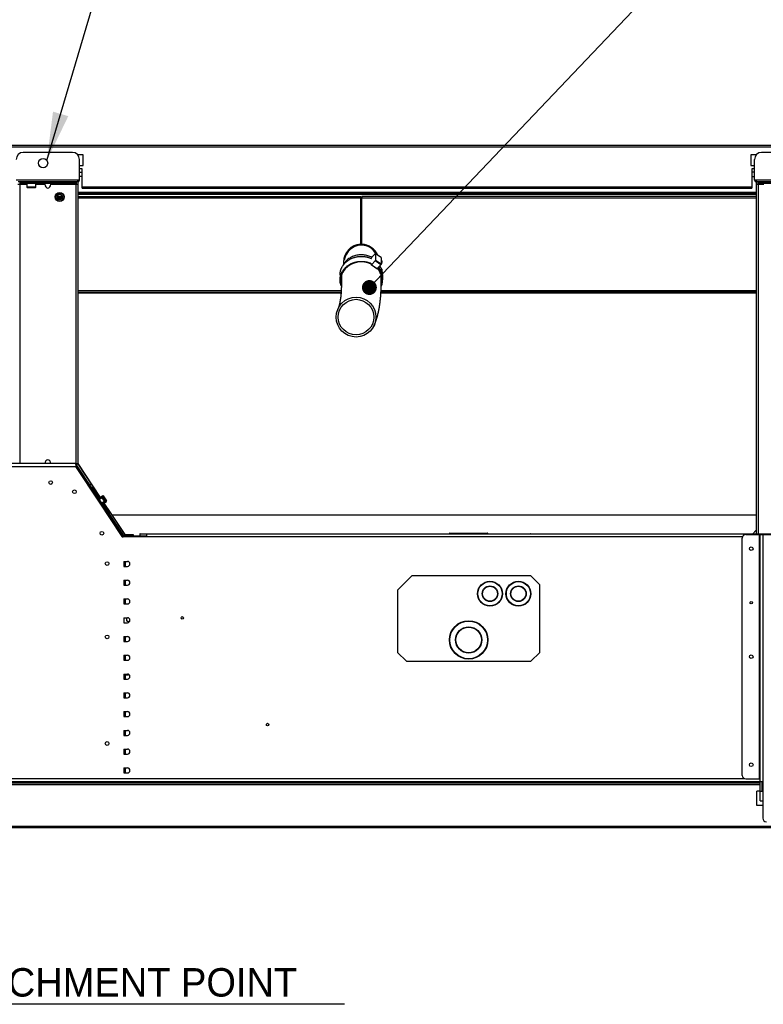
# Model space of a CAD drawing. Header units: millimetres. Extents: x 0 to 39025, y 0 to 11880.
# Tile 31 of 40: x 22791 to 23838, y 5742 to 7127. Entities that reach past the tile are written whole.
import ezdxf

# ---------------------------------------------------------------- set-up
doc = ezdxf.new("R2010")
doc.units = ezdxf.units.MM
doc.layers.add('ANOTACIJE', color=7, linetype='Continuous')
doc.styles.add('SLDTEXTSTYLE1', font='txt')
doc.dimstyles.new('SLDDIMSTYLE2', dxfattribs={"dimtxt": 0.18, "dimasz": 1.050735, "dimexe": 0, "dimexo": 0.0625, "dimgap": 0, "dimtad": 0, "dimtih": 1, "dimtoh": 1, "dimdec": 0, "dimrnd": 1e-09, "dimzin": 0, "dimdsep": 46, "dimtxsty": 'Standard', "dimblk1": 'DOT', "dimblk2": 'DOT', "dimsah": 1, "dimcen": 0.09, "dimadec": 0, "dimazin": 0, "dimtfac": 1.050735, "dimtdec": 0, "dimtofl": 0, "dimtmove": 0, "dimatfit": 3, "dimldrblk": 'DOT', "dimfxl": 1, "dimfrac": 2, "dimtolj": 1, "dimtzin": 0, "dimarcsym": 0})
doc.dimstyles.new('SLDDIMSTYLE3', dxfattribs={"dimtxt": 0.18, "dimasz": 3.414889, "dimexe": 0, "dimexo": 0.0625, "dimgap": 0, "dimtad": 0, "dimtih": 1, "dimtoh": 1, "dimdec": 0, "dimrnd": 1e-09, "dimzin": 0, "dimdsep": 46, "dimtxsty": 'Standard', "dimsah": 1, "dimcen": 0.09, "dimadec": 0, "dimazin": 0, "dimtfac": 3.414889, "dimtdec": 0, "dimtofl": 0, "dimtmove": 0, "dimatfit": 3, "dimfxl": 1, "dimfrac": 2, "dimtolj": 1, "dimtzin": 0, "dimarcsym": 0})

# ---------------------------------------------------------------- blocks, each defined once
blk = doc.blocks.new('_Dot')
at = {"color": 0, "linetype": 'ByBlock', "lineweight": -2}
blk.add_line((-0.5, 0), (-1, 0), dxfattribs=at)
at = {"color": 0, "linetype": 'ByBlock', "const_width": 0.5}
blk.add_lwpolyline([(-0.25, 0, 1), (0.25, 0, 1)], format="xyb", close=True, dxfattribs=at)

msp = doc.modelspace()

# ---------------------------------------------------------------- linework, layer by layer
at = {"color": 7, "linetype": 'Continuous', "lineweight": 25}
for p, q in [((22383.9, 6950.2), (23942.4, 6950.2)), ((22383.9, 6948.2), (23942.4, 6948.2)), ((22865.5, 6940.2), (22796.5, 6940.2)), ((23904.3, 6940.2), (23835.3, 6940.2)), ((22880.5, 6936.7), (22873.1, 6936.7)), ((22875.5, 6930.3), (22875.5, 6930.3)), ((22875.5, 6901.4), (22875.5, 6930.2)), ((22880.5, 6921.7), (22880.5, 6936.7)), ((23827.7, 6936.7), (23820.3, 6936.7)), ((23820.3, 6936.7), (23820.3, 6921.7)), ((23825.3, 6930.3), (23825.3, 6930.3)), ((23825.3, 6901.4), (23825.3, 6930.2)), ((22875.5, 6921.7), (22880.5, 6921.7)), ((22879.5, 6917.2), (22875.5, 6917.2)), ((22879.5, 6912), (22875.5, 6912)), ((22879.5, 6889.7), (22879.5, 6917.2)), ((23820.3, 6921.7), (23825.3, 6921.7)), ((23821.3, 6917.2), (23821.3, 6889.7)), ((23825.3, 6917.2), (23821.3, 6917.2)), ((23821.3, 6913), (23825.3, 6913)), ((22875.5, 6901.4), (22786.5, 6901.4)), ((22872.7, 6898.6), (22789.3, 6898.6)), ((22791.8, 6898.3), (22870.2, 6898.3)), ((22791.8, 6898.3), (22791.8, 6895.5)), ((22870.2, 6896.3), (22791.8, 6896.3)), ((22794.3, 6898.6), (22794.3, 6898.3)), ((22796.8, 6898.3), (22796.8, 6896.3)), ((22801.4, 6896.3), (22801.4, 6891.2)), ((22814.1, 6891.2), (22814.1, 6896.3)), ((22865.2, 6896.3), (22865.2, 6898.3)), ((22867.7, 6898.3), (22867.7, 6898.6)), ((22870.2, 6898.3), (22870.2, 6499.7)), ((22871, 6898.6), (22871, 6895.5)), ((22872.7, 6901.4), (22872.7, 6898.6)), ((22873, 6901.4), (22873, 6900.7)), ((22873, 6898.6), (22873, 6502.5)), ((22879.5, 6906.1), (22875.5, 6906.1)), ((23821.3, 6906.5), (23825.3, 6906.5)), ((23914.3, 6901.4), (23825.3, 6901.4)), ((23827.8, 6901.4), (23827.8, 6900.7)), ((23827.8, 6898.6), (23827.8, 6403.5)), ((23828.1, 6898.6), (23828.1, 6901.4)), ((23911.5, 6898.6), (23828.1, 6898.6)), ((23829.8, 6898.6), (23829.8, 6895.5)), ((23830.6, 6898.3), (23909, 6898.3)), ((23830.6, 6898.3), (23830.6, 6403.4)), ((23909, 6896.3), (23830.6, 6896.3)), ((23833.1, 6898.6), (23833.1, 6898.3)), ((23833.6, 6898.3), (23833.6, 6896.3)), ((22789, 6895.5), (22791.8, 6895.5)), ((22801.4, 6891.2), (22801.8, 6890.8)), ((22814.1, 6891.2), (22801.4, 6891.2)), ((22801.8, 6890.8), (22813.8, 6890.8)), ((22813.8, 6890.8), (22814.1, 6891.2)), ((22835, 6895.5), (22873, 6895.5)), ((22847.2, 6883.1), (22847.8, 6883.1)), ((22847.2, 6882), (22847.2, 6883.1)), ((22847.5, 6882.6), (22847.5, 6882.9)), ((22847.5, 6882.9), (22847.8, 6882.9)), ((22847.8, 6882.6), (22847.5, 6882.6)), ((22847.5, 6882.4), (22847.5, 6882)), ((22847.8, 6882.4), (22847.5, 6882.4)), ((22873, 6882.9), (23827.8, 6882.9)), ((22873, 6882.6), (23616, 6882.6)), ((22879.5, 6891.7), (23821.3, 6891.7)), ((22879.5, 6889.7), (23821.3, 6889.7)), ((23615.8, 6882.9), (23615.8, 6882.8)), ((23615.8, 6882.8), (23625, 6882.8)), ((23624.8, 6882.6), (23827.8, 6882.6)), ((23625, 6882.8), (23625, 6882.9)), ((23827.8, 6895.5), (23830.6, 6895.5)), ((22842.7, 6875.4), (22843.6, 6876)), ((22842.9, 6875.1), (22842.7, 6875.4)), ((22843.7, 6875.8), (22842.9, 6875.3)), ((22842.9, 6875.3), (22843.9, 6875.5)), ((22843.6, 6875.3), (22842.9, 6875.1)), ((22843.1, 6874.7), (22843.6, 6875.3)), ((22843.3, 6874.3), (22843.1, 6874.7)), ((22844, 6875.4), (22843.3, 6874.7)), ((22843.3, 6874.7), (22844.1, 6875.1)), ((22844.2, 6874.9), (22843.3, 6874.3)), ((22843.6, 6876), (22843.7, 6875.8)), ((22843.9, 6875.5), (22844, 6875.4)), ((22844.1, 6875.1), (22844.2, 6874.9)), ((22844.5, 6878.4), (22850.9, 6878.4)), ((22850.6, 6876), (22844.8, 6876)), ((22847.5, 6882), (22847.2, 6882)), ((22851.2, 6875.1), (22851.7, 6875.8)), ((22851.4, 6875), (22851.2, 6875.1)), ((22851.7, 6875.5), (22851.4, 6875)), ((22851.7, 6875.8), (22852.6, 6875.3)), ((22851.9, 6875.4), (22851.7, 6875.5)), ((22851.7, 6874.9), (22851.9, 6875.4)), ((22851.8, 6874.8), (22851.7, 6874.9)), ((22852.1, 6875.2), (22851.8, 6874.8)), ((22852, 6874.6), (22852.3, 6875.1)), ((22852.2, 6874.5), (22852, 6874.6)), ((22852.3, 6875.1), (22852.1, 6875.2)), ((22852.6, 6875.3), (22852.2, 6874.5)), ((22873, 6881.6), (23617.9, 6881.6)), ((22873, 6878.4), (23271.6, 6878.4)), ((23827.8, 6876), (22873, 6876)), ((23270.8, 6876), (23270.8, 6811)), ((23270.9, 6876.4), (23270.9, 6878.4)), ((23270.9, 6876.4), (23271.6, 6876.4)), ((23271.6, 6876.4), (23271.6, 6878.4)), ((23272.6, 6876.4), (23272.6, 6878.4)), ((23827.8, 6878.4), (23272.6, 6878.4)), ((23272.6, 6876.4), (23273.3, 6876.4)), ((23272.8, 6811), (23272.8, 6876)), ((23273.3, 6876.4), (23273.3, 6878.4)), ((23618.4, 6881.5), (23622.4, 6881.5)), ((23622.9, 6881.6), (23827.8, 6881.6)), ((23271.4, 6811), (23270.8, 6811)), ((23270.8, 6811), (23271.6, 6811)), ((23271.4, 6811), (23271.7, 6811)), ((23271.6, 6811), (23271.7, 6811)), ((23271.6, 6811), (23272.4, 6811)), ((23271.7, 6811), (23271.8, 6811)), ((23272.4, 6811), (23272.8, 6811)), ((23247.1, 6786), (23247.1, 6783)), ((23286.6, 6792.2), (23286, 6791.1)), ((23286, 6791.1), (23286, 6791.1)), ((23286.6, 6792.2), (23291.6, 6797.7)), ((23286.6, 6782.2), (23291.6, 6787.7)), ((23292.2, 6797.8), (23291.6, 6797.7)), ((23291.6, 6787.7), (23292.2, 6788.8)), ((23299.4, 6782.3), (23291.6, 6787.7)), ((23292.2, 6797.8), (23292.2, 6788.8)), ((23300, 6792.5), (23292.2, 6797.8)), ((23292.2, 6788.8), (23300, 6783.5)), ((23300, 6792.5), (23300, 6783.5)), ((23301.2, 6787.3), (23300, 6788.1)), ((23286, 6783.1), (23286, 6782.1)), ((23286, 6782.1), (23286.6, 6782.2)), ((23293.8, 6776.7), (23286, 6782.1)), ((23286.6, 6782.2), (23294.4, 6776.9)), ((23294.4, 6776.9), (23293.8, 6776.7)), ((23299.4, 6782.3), (23294.4, 6776.9)), ((23300, 6783.5), (23299.4, 6782.3)), ((23300.1, 6771.8), (23300.7, 6772.1)), ((23300.7, 6776.1), (23300.7, 6772.1)), ((23242.1, 6768), (23242.1, 6761)), ((23302.1, 6761), (23302.1, 6768)), ((22873, 6746), (23243.8, 6746)), ((23299.8, 6746), (23827.8, 6746)), ((22873, 6743.6), (23243.6, 6743.6)), ((23827.8, 6743.6), (23299.7, 6743.6)), ((22870.2, 6502.7), (22392.1, 6502.7)), ((22870.2, 6502.7), (22870.2, 6498.7)), ((22870.2, 6502.5), (22873, 6502.5)), ((22870.2, 6501.7), (22870.2, 6501.7)), ((22870.2, 6499.7), (22870.2, 6499.7)), ((22871.3, 6499.4), (22870.2, 6499.4)), ((22935.9, 6399.4), (22870.2, 6498.7)), ((22870.7, 6502.5), (22871, 6502.1)), ((22871, 6497.5), (22871.3, 6497.9)), ((22871.4, 6497.9), (22871.1, 6497.3)), ((22871.3, 6497.9), (22871.3, 6499.4)), ((22873.1, 6502.1), (22871.5, 6501)), ((22937.5, 6401.1), (22871.5, 6501)), ((22935.5, 6400.1), (22871.6, 6496.6)), ((22871.6, 6496.6), (22871.6, 6496.6)), ((22873.2, 6498.4), (22871.9, 6497.6)), ((22873.1, 6502.1), (22894.7, 6469.4)), ((22890.3, 6472.5), (22892, 6473.6)), ((22894.7, 6469.4), (22893.1, 6468.3)), ((22893.3, 6468.5), (22902.9, 6453.9)), ((22902.7, 6453.8), (22908.2, 6457.4)), ((22908.4, 6457.1), (22902.9, 6453.5)), ((22903.6, 6452.4), (22908.4, 6455.6)), ((22908.5, 6455.3), (22907.2, 6454.4)), ((22907.2, 6454.4), (22910.3, 6449.6)), ((22908.2, 6457.4), (22908.3, 6457.5)), ((22908.4, 6457.1), (22908.5, 6457.2)), ((22911.9, 6450.3), (22908.4, 6455.6)), ((22913.4, 6449.8), (22908.5, 6457.2)), ((22908.8, 6457.4), (22913.7, 6450)), ((22911.9, 6450.3), (22907.1, 6447.1)), ((22907.8, 6446.1), (22913.3, 6449.7)), ((22908, 6445.7), (22913.5, 6449.4)), ((22908.2, 6445.9), (22914.7, 6436.2)), ((22910.3, 6449.6), (22911.7, 6450.5)), ((22913.3, 6449.7), (22913.4, 6449.8)), ((22913.5, 6449.4), (22913.6, 6449.4)), ((22913.2, 6438.3), (22913.2, 6438.1)), ((22915.9, 6434.1), (22913.2, 6438.1)), ((22914.7, 6436.2), (22916.8, 6433)), ((22915.9, 6434.4), (22915.9, 6434.1)), ((22916, 6433.8), (22937.8, 6401)), ((22916.8, 6433), (22916.8, 6433.3)), ((22916.8, 6433), (22917, 6433.2)), ((22918.6, 6433.9), (22939.1, 6403)), ((22935.5, 6400.1), (22936.3, 6400.3)), ((22935.5, 6400.1), (22936.3, 6400.3)), ((22935.5, 6400.1), (22935.5, 6400.1)), ((22936.4, 6400.1), (22935.6, 6399.9)), ((22970.1, 6399.4), (22935.9, 6399.4)), ((22936.3, 6400.3), (22937.5, 6401.1)), ((22937.9, 6399.9), (22936.4, 6399.9)), ((22950.9, 6401), (22937.8, 6401)), ((22937.8, 6400.7), (22938.1, 6400.9)), ((22937.8, 6400.6), (22937.9, 6400.4)), ((22939.7, 6400.4), (22937.9, 6400.4)), ((22937.9, 6399.4), (22937.9, 6399.9)), ((22938.1, 6400.9), (22938, 6401)), ((22938.2, 6401), (22938.1, 6400.9)), ((22938.2, 6399.4), (22938.2, 6400.4)), ((22939.1, 6403), (22950.9, 6403)), ((22939.7, 6400.4), (22939.7, 6400.3)), ((22940.5, 6401), (22940.5, 6400.4)), ((22970.1, 6400.4), (22940.5, 6400.4)), ((22950.9, 6403), (22950.9, 6400.4)), ((22950.9, 6400.4), (22950.9, 6403)), ((22960.5, 6403.4), (22960.5, 6400.9)), ((22960.5, 6400.9), (22970.1, 6400.9)), ((22961, 6403.9), (22995, 6403.9)), ((22964, 6400.9), (22964, 6400.4)), ((22970.1, 6399.4), (22970.1, 6403.4)), ((23934.1, 6403.4), (22970.1, 6403.4)), ((23396, 6404.4), (23396, 6403.4)), ((23396.5, 6404.9), (23449.5, 6404.9)), ((23450, 6403.4), (23450, 6404.4)), ((23476, 6403.9), (23510, 6403.9)), ((23808.1, 6064.1), (23808.1, 6397.9)), ((23813.1, 6402.9), (23913.1, 6402.9)), ((23827.8, 6408.8), (23822.4, 6403.4)), ((23827.8, 6403.5), (23865.8, 6403.5)), ((23827.8, 6403.4), (23827.8, 6403.5)), ((23829.8, 6403.4), (23829.8, 6403.5)), ((23832.3, 6059.1), (23832.3, 6402.9)), ((23833.1, 6028.4), (23833.1, 6402.9)), ((23836.9, 6402.9), (23836.9, 6003.9)), ((22938.1, 6365), (22943.1, 6365)), ((22938.1, 6365), (22938.1, 6358)), ((22938.1, 6358), (22943.1, 6358)), ((22938.2, 6358), (22938.2, 6365)), ((22939.7, 6358), (22939.7, 6365)), ((23323.1, 6324.6), (23343.1, 6344.6)), ((23510.6, 6344.6), (23343.1, 6344.6)), ((23510.6, 6344.6), (23523.1, 6332.1)), ((22938.1, 6338.6), (22943.1, 6338.6)), ((22938.1, 6338.6), (22938.1, 6331.6)), ((22938.1, 6331.6), (22943.1, 6331.6)), ((22938.2, 6331.6), (22938.2, 6338.6)), ((22939.7, 6331.6), (22939.7, 6338.6)), ((23523.1, 6237.1), (23523.1, 6332.1)), ((23323.1, 6324.6), (23323.1, 6237.1)), ((22938.1, 6312.2), (22943.1, 6312.2)), ((22938.1, 6312.2), (22938.1, 6305.2)), ((22938.1, 6305.2), (22943.1, 6305.2)), ((22938.2, 6305.2), (22938.2, 6312.2)), ((22939.7, 6305.2), (22939.7, 6312.2)), ((22938.1, 6285.8), (22943.1, 6285.8)), ((22938.1, 6285.8), (22938.1, 6278.8)), ((22938.1, 6278.8), (22943.1, 6278.8)), ((22941.7, 6285.8), (22941.7, 6281.6)), ((22941.7, 6282), (22944.7, 6280.6)), ((22941.7, 6281.6), (22944.5, 6280.2)), ((22944.5, 6280.2), (22944.6, 6280.2)), ((22944.6, 6280.2), (22944.8, 6280.5)), ((22944.6, 6280.2), (22945, 6280.2)), ((22944.7, 6280.6), (22944.8, 6280.5)), ((22945, 6280.2), (22945, 6279.4)), ((22938.1, 6259.4), (22943.1, 6259.4)), ((22938.1, 6259.4), (22938.1, 6252.4)), ((22938.2, 6252.4), (22938.2, 6259.4)), ((22939.7, 6252.4), (22939.7, 6259.4)), ((22938.1, 6252.4), (22943.1, 6252.4)), ((22938.1, 6233), (22943.1, 6233)), ((22938.1, 6233), (22938.1, 6226)), ((22938.2, 6226), (22938.2, 6233)), ((22939.7, 6226), (22939.7, 6233)), ((23335.6, 6224.6), (23323.1, 6237.1)), ((23523.1, 6237.1), (23510.6, 6224.6)), ((22938.1, 6226), (22943.1, 6226)), ((23335.6, 6224.6), (23510.6, 6224.6)), ((22938.1, 6206.6), (22943.1, 6206.6)), ((22938.1, 6206.6), (22938.1, 6199.6)), ((22938.1, 6205.6), (22944.5, 6205.6)), ((22938.2, 6199.6), (22938.2, 6205.6)), ((22939.7, 6199.6), (22939.7, 6205.6)), ((22944.5, 6206), (22944.6, 6206)), ((22944.5, 6205.6), (22944.6, 6205.6)), ((22945, 6206), (22945, 6206)), ((22938.1, 6199.6), (22943.1, 6199.6)), ((22938.1, 6180.2), (22943.1, 6180.2)), ((22938.1, 6180.2), (22938.1, 6173.2)), ((22938.2, 6173.2), (22938.2, 6180.2)), ((22939.7, 6173.2), (22939.7, 6180.2)), ((22938.1, 6173.2), (22943.1, 6173.2)), ((22938.1, 6153.8), (22943.1, 6153.8)), ((22938.1, 6153.8), (22938.1, 6146.8)), ((22938.2, 6146.8), (22938.2, 6153.8)), ((22939.7, 6146.8), (22939.7, 6153.8)), ((22938.1, 6146.8), (22943.1, 6146.8)), ((22938.1, 6127.4), (22943.1, 6127.4)), ((22938.1, 6127.4), (22938.1, 6120.4)), ((22938.2, 6120.4), (22938.2, 6127.4)), ((22939.7, 6120.4), (22939.7, 6127.4)), ((22938.1, 6120.4), (22943.1, 6120.4)), ((22938.1, 6101), (22943.1, 6101)), ((22938.1, 6101), (22938.1, 6094)), ((22938.1, 6094), (22943.1, 6094)), ((22938.2, 6094), (22938.2, 6101)), ((22939.7, 6094), (22939.7, 6101)), ((22938.1, 6074.6), (22943.1, 6074.6)), ((22938.1, 6074.6), (22938.1, 6067.6)), ((22938.1, 6067.6), (22943.1, 6067.6)), ((22938.2, 6067.6), (22938.2, 6074.6)), ((22939.7, 6067.6), (22939.7, 6074.6)), ((22489.3, 6055.6), (23836.9, 6055.6)), ((23833.1, 6053), (22493.1, 6053)), ((22760.1, 6055.3), (22881.7, 6055.3)), ((22760.1, 6053.8), (22881.7, 6053.8)), ((22879.7, 6053.8), (22879.7, 6055.3)), ((22881.7, 6055.6), (22881.7, 6053.8)), ((23813.1, 6059.1), (23833.1, 6059.1)), ((23836.1, 6041.6), (23836.1, 6055.6)), ((23836.9, 6053), (23836.1, 6053)), ((23828.6, 6021.9), (23828.6, 6041.9)), ((23833.1, 6041.9), (23828.6, 6041.9)), ((23836.9, 6041.6), (23833.1, 6041.6)), ((23836.9, 6041.9), (23836.1, 6041.9)), ((23833.1, 6028.4), (23836.9, 6028.4)), ((23836.9, 6021.9), (23828.6, 6021.9)), ((23942.9, 5992.2), (22383.4, 5992.2)), ((23942.9, 5990.2), (22383.4, 5990.2))]:
    msp.add_line(p, q, dxfattribs=at)
at = {"color": 8, "linetype": 'Continuous', "lineweight": 25}
for p, q in [((22791.8, 6895.5), (22801.4, 6895.5)), ((22791.8, 6895.5), (22791.8, 6502.7)), ((22814.1, 6895.5), (22827, 6895.5)), ((23827.8, 6883.8), (22873, 6883.8)), ((23830.6, 6895.5), (23838.4, 6895.5)), ((23618.1, 6881.6), (23622.7, 6881.6)), ((23270.8, 6810.9), (23270.8, 6809.8)), ((23270.9, 6810.9), (23270.9, 6809.8)), ((23273.3, 6809.8), (23273.3, 6810.9)), ((23273.4, 6809.8), (23273.4, 6810.9)), ((23247.1, 6786), (23247.7, 6786)), ((22873, 6742.8), (23243.6, 6742.8)), ((22873, 6742.6), (23243.5, 6742.6)), ((23299.7, 6742.8), (23827.8, 6742.8)), ((23299.7, 6742.6), (23827.8, 6742.6)), ((22392.1, 6498.7), (22870.2, 6498.7)), ((22870.2, 6502.5), (22870.2, 6502.5)), ((22872, 6499.3), (22870.3, 6501.8)), ((22871, 6502.5), (22871, 6502.5)), ((22873, 6502.8), (22904.6, 6455.1)), ((22893.4, 6468.6), (22903.1, 6454)), ((22908.4, 6446), (22916.8, 6433.3)), ((22909.9, 6447), (22918.6, 6433.9)), ((22916.2, 6433.8), (22916, 6433.8)), ((22918.7, 6433.8), (22918.4, 6433.8)), ((22920.8, 6430.6), (23827.8, 6430.6)), ((22921, 6430.3), (23827.8, 6430.3)), ((22970.1, 6403.4), (22960.5, 6403.4)), ((23808.3, 6399.4), (22970.1, 6399.4)), ((23450, 6404.4), (23396, 6404.4)), ((22940.5, 6358), (22940.5, 6365)), ((22940.5, 6331.6), (22940.5, 6338.6)), ((22940.5, 6305.2), (22940.5, 6312.2)), ((22944.6, 6279.2), (22944.6, 6280.2)), ((22940.5, 6252.4), (22940.5, 6259.4)), ((22940.5, 6226), (22940.5, 6233)), ((22938.1, 6206), (22944.5, 6206)), ((22940.5, 6199.6), (22940.5, 6205.6)), ((22944.6, 6206), (22944.6, 6206.2)), ((22940.5, 6173.2), (22940.5, 6180.2)), ((22940.5, 6146.8), (22940.5, 6153.8)), ((22940.5, 6120.4), (22940.5, 6127.4)), ((22940.5, 6094), (22940.5, 6101)), ((22940.5, 6067.6), (22940.5, 6074.6)), ((22515.3, 6059.6), (23810.9, 6059.6)), ((22760.1, 6055.5), (22881.7, 6055.5)), ((23833.1, 6051), (22493.1, 6051)), ((23836.9, 6051), (23836.1, 6051))]:
    msp.add_line(p, q, dxfattribs=at)
at = {"color": 7, "linetype": 'Continuous', "lineweight": 25, "flags": 128}
for points in [[(23242.1, 6768), (23242.1, 6768.2), (23242.1, 6769), (23242.2, 6769.7), (23242.2, 6770.4), (23242.3, 6771.1), (23242.4, 6771.8), (23242.6, 6772.6), (23242.7, 6773.3), (23242.9, 6774), (23243.1, 6774.7), (23243.3, 6775.4), (23243.6, 6776.1), (23243.9, 6776.8), (23244.2, 6777.4), (23244.5, 6778.1), (23244.8, 6778.8), (23245.2, 6779.4), (23245.6, 6780.1), (23246, 6780.7), (23246.4, 6781.4), (23246.8, 6782), (23247.3, 6782.6), (23247.7, 6783.2), (23248.2, 6783.8), (23248.8, 6784.3), (23249.3, 6784.9), (23249.9, 6785.4), (23250.4, 6786), (23251, 6786.5), (23251.6, 6787), (23252.2, 6787.5), (23252.9, 6787.9), (23253.5, 6788.4), (23254.2, 6788.8), (23254.9, 6789.3), (23255.6, 6789.7), (23256.3, 6790.1), (23257, 6790.4), (23257.7, 6790.8), (23258.4, 6791.1), (23259.2, 6791.5), (23260, 6791.8), (23260.7, 6792), (23261.5, 6792.3), (23262.3, 6792.6), (23263.1, 6792.8), (23263.9, 6793), (23264.7, 6793.2), (23265.5, 6793.4), (23266.3, 6793.5), (23267.2, 6793.6), (23268, 6793.7), (23268.8, 6793.8), (23269.7, 6793.9), (23270.5, 6794), (23271.3, 6794), (23272.2, 6794), (23273, 6794), (23273.8, 6793.9), (23274.7, 6793.9), (23275.5, 6793.8), (23276.3, 6793.7), (23277.2, 6793.6), (23278, 6793.5), (23278.8, 6793.3), (23279.6, 6793.2), (23280.4, 6793), (23281.2, 6792.8), (23282, 6792.5), (23282.8, 6792.3), (23283.6, 6792), (23284.4, 6791.7), (23285.1, 6791.4), (23285.9, 6791.1), (23286.6, 6790.8), (23286.6, 6790.8)], [(23244, 6752), (23244, 6752), (23243.7, 6752.7), (23243.4, 6753.4), (23243.2, 6754.1), (23243, 6754.8), (23242.8, 6755.5), (23242.6, 6756.2), (23242.5, 6756.9), (23242.4, 6757.6), (23242.3, 6758.3), (23242.2, 6759.1), (23242.1, 6759.8), (23242.1, 6760.5), (23242.1, 6761.2), (23242.1, 6762), (23242.2, 6762.7), (23242.2, 6763.4), (23242.3, 6764.1), (23242.4, 6764.8), (23242.6, 6765.6), (23242.7, 6766.3), (23242.9, 6767), (23243.1, 6767.7), (23243.3, 6768.4), (23243.6, 6769.1), (23243.9, 6769.8), (23244.2, 6770.4), (23244.5, 6771.1), (23244.8, 6771.8), (23245.2, 6772.4), (23245.6, 6773.1), (23246, 6773.7), (23246.4, 6774.4), (23246.8, 6775), (23247.3, 6775.6), (23247.7, 6776.2), (23248.2, 6776.8), (23248.8, 6777.3), (23249.3, 6777.9), (23249.9, 6778.4), (23250.4, 6779), (23251, 6779.5), (23251.6, 6780), (23252.2, 6780.5), (23252.9, 6780.9), (23253.5, 6781.4), (23254.2, 6781.8), (23254.9, 6782.3), (23255.6, 6782.7), (23256.3, 6783.1), (23257, 6783.4), (23257.7, 6783.8), (23258.4, 6784.1), (23259.2, 6784.5), (23260, 6784.8), (23260.7, 6785), (23261.5, 6785.3), (23262.3, 6785.6), (23263.1, 6785.8), (23263.9, 6786), (23264.7, 6786.2), (23265.5, 6786.4), (23266.3, 6786.5), (23267.2, 6786.6), (23268, 6786.7), (23268.8, 6786.8), (23269.7, 6786.9), (23270.5, 6787), (23271.3, 6787), (23272.2, 6787), (23273, 6787), (23273.8, 6786.9), (23274.7, 6786.9), (23275.5, 6786.8), (23276.3, 6786.7), (23277.2, 6786.6), (23278, 6786.5), (23278.8, 6786.3), (23279.6, 6786.2), (23280.4, 6786), (23281.2, 6785.8), (23282, 6785.5), (23282.8, 6785.3), (23283.6, 6785), (23284.4, 6784.7), (23285.1, 6784.4), (23285.9, 6784.1), (23286.6, 6783.8), (23286.6, 6783.8)], [(23286.9, 6792.5), (23286.8, 6792.5), (23285.5, 6793.2), (23284, 6793.9), (23282.6, 6794.4), (23281.2, 6794.9), (23279.7, 6795.3), (23278.1, 6795.6), (23276.6, 6795.9), (23275, 6796.1), (23273.4, 6796.2), (23271.9, 6796.2), (23270.3, 6796.2), (23268.7, 6796), (23267.2, 6795.8), (23265.6, 6795.5), (23264.1, 6795.2), (23262.6, 6794.8), (23261.2, 6794.3), (23259.7, 6793.7), (23258.3, 6793.1), (23256.9, 6792.4), (23255.7, 6791.6), (23254.4, 6790.8), (23253.2, 6789.9), (23252.1, 6789), (23251, 6788), (23250, 6786.9), (23249.1, 6785.8), (23248.2, 6784.7), (23247.4, 6783.5), (23246.7, 6782.3), (23246.1, 6781), (23245.9, 6780.6)], [(23244, 6767.3), (23244, 6757.6), (23244, 6757.5), (23244, 6757.3), (23244, 6757.1), (23244, 6756.9), (23244, 6756.6), (23244, 6756.3), (23244, 6756), (23244, 6755.7), (23244, 6755.4), (23244, 6755.1), (23244, 6754.7), (23244, 6754.3), (23244, 6754), (23244, 6753.7), (23244, 6753.3), (23244, 6753), (23244, 6752.8), (23244, 6752.5), (23244, 6752.2), (23244, 6751.9), (23244, 6751.6), (23244, 6751.4), (23244, 6751.2), (23244, 6751.1), (23244, 6750.9), (23244, 6750.6), (23244, 6750.4), (23243.9, 6750.1), (23243.9, 6749.9), (23243.9, 6749.7), (23243.9, 6749.5), (23243.9, 6749.3), (23243.9, 6749), (23243.9, 6748.8), (23243.9, 6748.5), (23243.9, 6748.3), (23243.9, 6748.1), (23243.9, 6747.9), (23243.9, 6747.7), (23243.8, 6747.5), (23243.8, 6747.2), (23243.8, 6746.9), (23243.8, 6746.6), (23243.8, 6746.3), (23243.8, 6746), (23243.8, 6745.7), (23243.7, 6745.4), (23243.7, 6745.1), (23243.7, 6744.8), (23243.7, 6744.6), (23243.7, 6744.3), (23243.7, 6744.1), (23243.6, 6743.8), (23243.6, 6743.5), (23243.6, 6743.1), (23243.6, 6742.8), (23243.5, 6742.4), (23243.5, 6742.2), (23243.5, 6741.8), (23243.5, 6741.4), (23243.4, 6741), (23243.4, 6740.6), (23243.3, 6740.2), (23243.3, 6739.9), (23243.3, 6739.6), (23243.3, 6739.3), (23243.2, 6739), (23243.2, 6738.8), (23243.2, 6738.5), (23243.1, 6738.1), (23243.1, 6737.9), (23243.1, 6737.6), (23243, 6737.4), (23243, 6737.2), (23243, 6737), (23243, 6736.7), (23242.9, 6736.5), (23242.9, 6736.2), (23242.9, 6736), (23242.8, 6735.8), (23242.8, 6735.5), (23242.8, 6735.3), (23242.7, 6735), (23242.7, 6734.7), (23242.7, 6734.4), (23242.6, 6734.1), (23242.6, 6733.9), (23242.6, 6733.7), (23242.5, 6733.5), (23242.5, 6733.2), (23242.4, 6733), (23242.4, 6732.7), (23242.4, 6732.4), (23242.3, 6732.2), (23242.3, 6731.9), (23242.2, 6731.7), (23242.2, 6731.4), (23242.2, 6731.2), (23242.1, 6731), (23242.1, 6730.8), (23242, 6730.6), (23242, 6730.3), (23242, 6730.1), (23241.9, 6729.9), (23241.9, 6729.8), (23241.9, 6729.6), (23241.8, 6729.4), (23241.8, 6729.3), (23241.8, 6729.2), (23241.8, 6729.1), (23241.7, 6729), (23241.7, 6728.9), (23241.7, 6728.7), (23241.7, 6728.6), (23241.6, 6728.5), (23241.6, 6728.4), (23241.6, 6728.3), (23241.6, 6728.2), (23241.6, 6728.1), (23241.5, 6728), (23241.5, 6727.9), (23241.5, 6727.8), (23241.5, 6727.7), (23241.4, 6727.6), (23241.4, 6727.5), (23241.4, 6727.4), (23241.4, 6727.3), (23241.3, 6727.2), (23241.3, 6727.1), (23241.3, 6727), (23241.3, 6727), (23241.3, 6726.9), (23241.3, 6726.8), (23241.2, 6726.7), (23241.2, 6726.6), (23241.2, 6726.5), (23241.2, 6726.5), (23241.2, 6726.4), (23241.2, 6726.4), (23241.1, 6726.3), (23241.1, 6726.1), (23241.1, 6726), (23241, 6725.9), (23241, 6725.8), (23241, 6725.7), (23241, 6725.5), (23240.9, 6725.4), (23240.9, 6725.3), (23240.9, 6725.2), (23240.8, 6725), (23240.8, 6724.9), (23240.8, 6724.8), (23240.7, 6724.7), (23240.7, 6724.5), (23240.7, 6724.5), (23240.6, 6724.4), (23240.6, 6724.3), (23240.6, 6724.3), (23240.6, 6724.2), (23240.6, 6724.1), (23240.5, 6724), (23240.5, 6723.9), (23240.5, 6723.9), (23240.5, 6723.8), (23240.5, 6723.8), (23240.4, 6723.7), (23240.4, 6723.6), (23240.4, 6723.5), (23240.4, 6723.5), (23240.4, 6723.4), (23240.4, 6723.4), (23240.3, 6723.3), (23240.3, 6723.2), (23240.3, 6723.2), (23240.3, 6723.1), (23240.3, 6723.1), (23240.2, 6723), (23240.2, 6723), (23240.2, 6722.9), (23240.2, 6722.8), (23240.2, 6722.8), (23240.2, 6722.8), (23240.1, 6722.7), (23240.1, 6722.7), (23240.1, 6722.6), (23240.1, 6722.6), (23240.1, 6722.6), (23240.1, 6722.5), (23240.1, 6722.5), (23240.1, 6722.5), (23240, 6722.4), (23240, 6722.4), (23240, 6722.3), (23240, 6722.3), (23240, 6722.3), (23240, 6722.2), (23240, 6722.2), (23240, 6722.1), (23239.9, 6722.1), (23239.9, 6722.1), (23239.9, 6722.1), (23239.9, 6722), (23239.9, 6722), (23239.9, 6721.9), (23239.8, 6721.8), (23239.8, 6721.8), (23239.8, 6721.7), (23239.8, 6721.6), (23239.7, 6721.5), (23239.7, 6721.5), (23239.7, 6721.4), (23239.7, 6721.3), (23239.6, 6721.3), (23239.6, 6721.2), (23239.6, 6721.2), (23239.6, 6721.1), (23239.6, 6721.1), (23239.6, 6721.1), (23239.5, 6721.1), (23239.5, 6721), (23239.5, 6721), (23239.5, 6721), (23239.5, 6721), (23239.5, 6721), (23239.5, 6721), (23239.5, 6721), (23239.5, 6721), (23239.5, 6721), (23239.5, 6721), (23239.5, 6721), (23239.5, 6721), (23239.5, 6721), (23239.5, 6721), (23239.5, 6721), (23239.5, 6721), (23239.5, 6721), (23239.5, 6721.1), (23239.6, 6721.1), (23239.6, 6721.1), (23239.6, 6721.1), (23239.6, 6721.1), (23239.6, 6721.1), (23239.6, 6721.1), (23239.6, 6721.2), (23239.6, 6721.2), (23239.6, 6721.2), (23239.6, 6721.2), (23239.6, 6721.2), (23239.6, 6721.2), (23239.6, 6721.3), (23239.6, 6721.3), (23239.7, 6721.3), (23239.7, 6721.3), (23239.7, 6721.3), (23239.7, 6721.3), (23239.7, 6721.3), (23239.7, 6721.3), (23239.6, 6721.3), (23239.6, 6721.3), (23239.6, 6721.3), (23239.6, 6721.3), (23239.6, 6721.3), (23239.6, 6721.3), (23239.6, 6721.2), (23239.6, 6721.2), (23239.6, 6721.2), (23239.6, 6721.2), (23239.6, 6721.2), (23239.6, 6721.2), (23239.6, 6721.2), (23239.6, 6721.2), (23239.6, 6721.2), (23239.6, 6721.2), (23239.6, 6721.2), (23239.6, 6721.2), (23239.6, 6721.2), (23239.6, 6721.2), (23239.6, 6721.2), (23239.6, 6721.2), (23239.6, 6721.2), (23239.6, 6721.2), (23239.6, 6721.2), (23239.6, 6721.2), (23239.6, 6721.2), (23239.6, 6721.2), (23239.6, 6721.2), (23239.6, 6721.2), (23239.6, 6721.2), (23239.6, 6721.2), (23239.6, 6721.2), (23239.6, 6721.2), (23239.6, 6721.2), (23239.6, 6721.2), (23239.6, 6721.2), (23239.6, 6721.2), (23239.6, 6721.2), (23239.6, 6721.2), (23239.6, 6721.2), (23239.6, 6721.2), (23239.6, 6721.2), (23239.6, 6721.2), (23239.6, 6721.2), (23239.6, 6721.2), (23239.6, 6721.2), (23239.6, 6721.2), (23239.6, 6721.2), (23239.6, 6721.2), (23239.6, 6721.2), (23239.6, 6721.2), (23239.6, 6721.2), (23239.6, 6721.2), (23239.6, 6721.2), (23239.6, 6721.2), (23239.6, 6721.2), (23239.6, 6721.1), (23239.6, 6721.1), (23239.6, 6721.1), (23239.6, 6721.1), (23239.6, 6721.1), (23239.6, 6721.1), (23239.5, 6721.1), (23239.5, 6721), (23239.5, 6721), (23239.5, 6721), (23239.5, 6721), (23239.5, 6721), (23239.5, 6720.9), (23239.5, 6720.9), (23239.5, 6720.9), (23239.4, 6720.9), (23239.4, 6720.8), (23239.4, 6720.8), (23239.4, 6720.8), (23239.4, 6720.8), (23239.4, 6720.7), (23239.4, 6720.7), (23239.4, 6720.7), (23239.3, 6720.6), (23239.3, 6720.6), (23239.3, 6720.6), (23239.3, 6720.6), (23239.3, 6720.6), (23239.3, 6720.6), (23239.3, 6720.6), (23239.3, 6720.5), (23239.3, 6720.5), (23239.2, 6720.4), (23239.1, 6720.1), (23239, 6719.8), (23238.8, 6719.5), (23238.6, 6719), (23238.5, 6718.8)], [(23287.7, 6692.8), (23287.9, 6693), (23288.1, 6693.4), (23288.3, 6693.7), (23288.5, 6694), (23288.7, 6694.3), (23288.8, 6694.6), (23289, 6694.8), (23289.1, 6695), (23289.2, 6695.2), (23289.3, 6695.3), (23289.3, 6695.4), (23289.4, 6695.5), (23289.4, 6695.6), (23289.4, 6695.6), (23289.4, 6695.6), (23289.4, 6695.6), (23289.4, 6695.6), (23289.4, 6695.6), (23289.4, 6695.6), (23289.4, 6695.6), (23289.4, 6695.7), (23289.5, 6695.7), (23289.5, 6695.7), (23289.5, 6695.7), (23289.5, 6695.7), (23289.5, 6695.8), (23289.5, 6695.8), (23289.6, 6695.9), (23289.6, 6695.9), (23289.6, 6695.9), (23289.6, 6696), (23289.6, 6696), (23289.7, 6696.1), (23289.7, 6696.1), (23289.7, 6696.2), (23289.7, 6696.2), (23289.7, 6696.2), (23289.8, 6696.3), (23289.8, 6696.3), (23289.8, 6696.3), (23289.8, 6696.3), (23289.8, 6696.4), (23289.8, 6696.4), (23289.8, 6696.4), (23289.9, 6696.5), (23289.9, 6696.6), (23289.9, 6696.7), (23290, 6696.7), (23290, 6696.9), (23290.1, 6697), (23290.2, 6697.1), (23290.2, 6697.2), (23290.3, 6697.4), (23290.3, 6697.5), (23290.4, 6697.6), (23290.4, 6697.7), (23290.5, 6697.8), (23290.5, 6697.9), (23290.6, 6698.1), (23290.7, 6698.4), (23290.8, 6698.5), (23290.9, 6698.7), (23291, 6698.9), (23291, 6699.1), (23291.1, 6699.2), (23291.2, 6699.4), (23291.2, 6699.5), (23291.3, 6699.7), (23291.4, 6699.8), (23291.4, 6700), (23291.5, 6700.2), (23291.6, 6700.3), (23291.6, 6700.5), (23291.7, 6700.6), (23291.7, 6700.7), (23291.8, 6700.9), (23291.8, 6701), (23291.9, 6701.1), (23291.9, 6701.3), (23292, 6701.4), (23292.1, 6701.6), (23292.1, 6701.7), (23292.2, 6701.9), (23292.2, 6702), (23292.3, 6702.1), (23292.3, 6702.2), (23292.4, 6702.4), (23292.4, 6702.5), (23292.4, 6702.6), (23292.5, 6702.8), (23292.5, 6702.9), (23292.6, 6703), (23292.6, 6703.1), (23292.7, 6703.2), (23292.7, 6703.4), (23292.8, 6703.5), (23292.8, 6703.6), (23292.8, 6703.8), (23292.9, 6703.8), (23292.9, 6703.9), (23292.9, 6704), (23293, 6704.1), (23293, 6704.2), (23293.1, 6704.4), (23293.1, 6704.6), (23293.2, 6704.7), (23293.2, 6704.8), (23293.2, 6704.9), (23293.3, 6705), (23293.3, 6705), (23293.3, 6705.1), (23293.3, 6705.2), (23293.4, 6705.4), (23293.4, 6705.5), (23293.4, 6705.6), (23293.5, 6705.6), (23293.5, 6705.7), (23293.5, 6705.8), (23293.6, 6705.9), (23293.6, 6706.1), (23293.7, 6706.3), (23293.8, 6706.5), (23293.8, 6706.8), (23293.9, 6707.1), (23294, 6707.4), (23294.1, 6707.7), (23294.2, 6708), (23294.3, 6708.3), (23294.4, 6708.5), (23294.4, 6708.8), (23294.5, 6709), (23294.6, 6709.2), (23294.6, 6709.4), (23294.7, 6709.6), (23294.7, 6709.7), (23294.7, 6709.8), (23294.8, 6710), (23294.8, 6710.2), (23294.8, 6710.3), (23294.9, 6710.4), (23294.9, 6710.6), (23295, 6710.8), (23295, 6711), (23295.1, 6711.2), (23295.1, 6711.4), (23295.2, 6711.6), (23295.2, 6711.8), (23295.3, 6712), (23295.3, 6712.1), (23295.4, 6712.3), (23295.4, 6712.4), (23295.4, 6712.5), (23295.5, 6712.7), (23295.5, 6712.8), (23295.5, 6713), (23295.6, 6713.2), (23295.6, 6713.3), (23295.6, 6713.4), (23295.7, 6713.5), (23295.7, 6713.7), (23295.8, 6713.9), (23295.8, 6714.1), (23295.8, 6714.3), (23295.9, 6714.4), (23295.9, 6714.6), (23295.9, 6714.7), (23296, 6714.9), (23296, 6715.1), (23296.1, 6715.3), (23296.1, 6715.4), (23296.1, 6715.6), (23296.2, 6715.8), (23296.2, 6716), (23296.3, 6716.2), (23296.3, 6716.5), (23296.4, 6716.7), (23296.4, 6716.9), (23296.5, 6717.1), (23296.5, 6717.3), (23296.6, 6717.6), (23296.6, 6717.9), (23296.7, 6718.2), (23296.7, 6718.4), (23296.8, 6718.7), (23296.8, 6719), (23296.9, 6719.3), (23297, 6719.6), (23297, 6719.8), (23297, 6720.1), (23297.1, 6720.3), (23297.2, 6720.7), (23297.2, 6721.1), (23297.3, 6721.5), (23297.4, 6721.9), (23297.4, 6722.2), (23297.5, 6722.5), (23297.5, 6722.8), (23297.6, 6723.1), (23297.6, 6723.5), (23297.7, 6723.7), (23297.7, 6724), (23297.8, 6724.2), (23297.8, 6724.5), (23297.8, 6724.7), (23297.9, 6725), (23297.9, 6725.3), (23298, 6725.7), (23298, 6726), (23298.1, 6726.3), (23298.1, 6726.5), (23298.1, 6726.8), (23298.2, 6727.1), (23298.2, 6727.5), (23298.3, 6727.9), (23298.3, 6728.3), (23298.4, 6728.6), (23298.4, 6728.9), (23298.5, 6729.2), (23298.5, 6729.6), (23298.6, 6729.9), (23298.6, 6730.3), (23298.6, 6730.6), (23298.7, 6730.9), (23298.7, 6731.1), (23298.7, 6731.4), (23298.8, 6731.7), (23298.8, 6732), (23298.8, 6732.4), (23298.9, 6732.7), (23298.9, 6733), (23298.9, 6733.3), (23299, 6733.7), (23299, 6734.2), (23299.1, 6734.6), (23299.1, 6734.9), (23299.1, 6735.3), (23299.2, 6735.6), (23299.2, 6735.9), (23299.2, 6736.1), (23299.2, 6736.3), (23299.2, 6736.6), (23299.3, 6736.9), (23299.3, 6737.3), (23299.3, 6737.6), (23299.3, 6737.9), (23299.4, 6738.1), (23299.4, 6738.3), (23299.4, 6738.5), (23299.4, 6738.6), (23299.4, 6738.8), (23299.4, 6739), (23299.5, 6739.3), (23299.5, 6739.7), (23299.5, 6740.2), (23299.5, 6740.6), (23299.6, 6741.1), (23299.6, 6741.5), (23299.6, 6741.9), (23299.6, 6742.3), (23299.7, 6742.6), (23299.7, 6742.9), (23299.7, 6743.2), (23299.7, 6743.6), (23299.7, 6744), (23299.8, 6744.4), (23299.8, 6744.9), (23299.8, 6745.2), (23299.8, 6745.5), (23299.8, 6745.8), (23299.8, 6746.1), (23299.9, 6746.5), (23299.9, 6746.8), (23299.9, 6747.1), (23299.9, 6747.4), (23299.9, 6747.6), (23299.9, 6747.9), (23299.9, 6748.3), (23299.9, 6748.6), (23299.9, 6748.9), (23299.9, 6749.2), (23299.9, 6749.5), (23300, 6749.7), (23300, 6749.9), (23300, 6750.2), (23300, 6750.5), (23300, 6750.9), (23300, 6751.3), (23300, 6751.6), (23300, 6751.9), (23300, 6752.2), (23300, 6752.5), (23300, 6752.8), (23300, 6753.1), (23300, 6753.4), (23300, 6753.8), (23300, 6754), (23300, 6754.3), (23300, 6754.5), (23300, 6754.7), (23300, 6754.8), (23300, 6755), (23300, 6755.3), (23300, 6755.5), (23300, 6755.8), (23300, 6756), (23300, 6756.1), (23300, 6756.3), (23300, 6756.4), (23300, 6756.5), (23300, 6756.6), (23300, 6756.7), (23300, 6767.8)], [(22908.5, 6457.2), (22908.6, 6457.3), (22908.7, 6457.3), (22908.8, 6457.4), (22908.8, 6457.4)], [(22913.4, 6449.8), (22913.5, 6449.8), (22913.6, 6449.9), (22913.7, 6450), (22913.7, 6450)], [(22916, 6433.8), (22915.9, 6434.2), (22915.9, 6434.3)], [(22916, 6433.8), (22915.9, 6434), (22915.9, 6434.1)], [(22944.6, 6206), (22944.8, 6206), (22944.9, 6206), (22945, 6206), (22945, 6206)]]:
    msp.add_lwpolyline(points, dxfattribs=at)
at = {"color": 7, "linetype": 'Continuous', "lineweight": 25}
for centre, radius in [((22824.3, 6925.2), 6.5), ((22847.7, 6877.6), 6.35), ((22847.7, 6877.6), 5.97), ((22847.7, 6877.6), 4), ((22847.7, 6877.6), 3.32), ((23264.6, 6708.6), 28), ((23264.6, 6708.6), 25), ((22835, 6475.9), 2.6), ((22868.4, 6463), 2.6), ((22907.1, 6404.6), 2.6), ((23820.6, 6382.9), 2.6), ((22914.4, 6361.9), 2.6), ((23453.1, 6319.6), 17.5), ((23453.1, 6319.6), 17), ((23453.1, 6319.6), 11), ((23453.1, 6319.6), 10.5), ((23493.1, 6319.6), 17.5), ((23493.1, 6319.6), 17), ((23493.1, 6319.6), 11), ((23493.1, 6319.6), 10.5), ((23820.6, 6307), 1.7), ((23020.1, 6285.6), 1.7), ((23423.1, 6254.6), 27), ((23423.1, 6254.6), 26.5), ((23423.1, 6254.6), 18.5), ((22914.4, 6258.9), 2.6), ((23423.1, 6254.6), 18), ((23820.6, 6231), 2.6), ((23140.1, 6135.6), 1.7), ((22914.4, 6108.9), 2.6), ((23820.6, 6079.1), 2.6)]:
    msp.add_circle(centre, radius, dxfattribs=at)
for centre, radius, start, end in [((22796.5, 6930.2), 10, 90, 180), ((22865.5, 6930.2), 10, 0, 90), ((23835.3, 6930.2), 10, 90, 180), ((22833.4, 6895.9), 6.44, 176.4364, 183.5636), ((22826.5, 6895.9), 8.53, 357.3111, 2.6889), ((22872.7, 6901.4), 0.8, 270, 0), ((22872.7, 6901.4), 2.8, 270, 0), ((23828.1, 6901.4), 2.8, 180, 270), ((23828.1, 6901.4), 0.8, 180, 270), ((22847.8, 6882.7), 0.345, 270, 90), ((22847.8, 6882.7), 0.144, 270, 90), ((23620.4, 6888.6), 7.41, 231.642, 251.8268), ((23620.4, 6888.6), 7.41, 288.1732, 308.358), ((23287.8, 6876.5), 17, 173.638, 181.7466), ((23273.1, 6876.1), 2.24, 171.398, 181.6836), ((23256.4, 6876.5), 17, 358.2534, 6.362), ((23271.1, 6876.1), 2.24, 358.3164, 8.602), ((23618.4, 6882.5), 1, 251.8268, 270), ((23622.4, 6882.5), 1, 270, 288.1732), ((23272.1, 6786), 25, 93.1181, 180), ((23272.1, 6786), 25, 23.2341, 88.4804), ((23272.2, 6754.2), 31.9, 64.449, 135.4901), ((23294.4, 6787.7), 7.06, 322.3173, 351.9502), ((23295.3, 6786.5), 6.08, 323.7516, 3.0005), ((23300.7, 6786.8), 0.67, 353.0084, 48.4914), ((23265.8, 6761), 22.6, 136.2843, 195.9727), ((23278.5, 6761), 22.6, 342.536, 44.7607), ((23278.7, 6761.1), 23.3, 335.6159, 45.3008), ((23277, 6761.5), 25.3, 24.1257, 41.9297), ((23276.7, 6760.7), 26.6, 25.2475, 42.7917), ((23277.1, 6765), 26.1, 25.1486, 37.05), ((23277.7, 6767.4), 24.5, 23.7488, 33.508), ((23295.3, 6786.5), 6.08, 301.5303, 311.4409), ((23295.9, 6785.8), 5.2, 311.4958, 323.3893), ((23299.3, 6783.6), 1.21, 312.8432, 323.6989), ((23279.3, 6768), 22.8, 0.0566, 19.9505), ((23265.3, 6768.1), 22.2, 189.2413, 196.5023), ((23278.9, 6768.1), 22.2, 342.0912, 350.7526), ((22868, 6502), 2.3, 343.0174, 11.9044), ((22874.2, 6497.7), 3.4, 149.8967, 178.4145), ((22871.4, 6497.4), 0.522, 107.8115, 158.7834), ((22873.8, 6502.5), 2.8, 180, 213.5), ((22871.3, 6497.1), 2.3, 33.5, 90), ((22871.3, 6497.1), 0.8, 33.5, 90), ((22868.5, 6501), 5.33, 304.52, 330.2056), ((22870.7, 6497.5), 1.26, 315.988, 1.7241), ((22873.8, 6502.5), 0.8, 180, 213.5), ((22908.5, 6457.2), 0.381, 33.5, 123.5), ((22905.7, 6455.4), 3.33, 31.7167, 38.2824), ((22910.2, 6447.5), 3.97, 29.2469, 34.754), ((22913.4, 6449.8), 0.381, 303.5, 33.5), ((22917, 6435.5), 2.28, 265.2108, 315.3062), ((22942, 6390.1), 11.9, 111.9626, 123.085), ((22936.4, 6398.6), 1.68, 92.3632, 121.1368), ((22935.6, 6410.9), 11.2, 270.5955, 281.6568), ((22935.7, 6401.1), 1.43, 273.8684, 302.0272), ((22935.6, 6399.9), 0.8, 0, 33.5), ((22935.6, 6399.9), 2.3, 0, 33.5), ((22940.5, 6398.1), 2.27, 89.7785, 145.9687), ((22942, 6399.4), 1.8, 144.2318, 178.2765), ((22961, 6403.4), 0.5, 90, 180), ((22995, 6403.4), 0.5, 0, 90), ((23396.5, 6404.4), 0.5, 90, 180), ((23449.5, 6404.4), 0.5, 0, 90), ((23476, 6403.4), 0.5, 90, 180), ((23510, 6403.4), 0.5, 0, 90), ((23813.1, 6397.9), 5, 90, 180), ((22943.1, 6361.5), 3.5, 270, 90), ((22943.1, 6335.1), 3.5, 270, 90), ((22943.1, 6308.7), 3.5, 270, 90), ((22943.1, 6282.3), 3.5, 270, 90), ((22944.6, 6280.2), 0.381, 360, 63.9999), ((22943.1, 6255.9), 3.5, 270, 90), ((22943.1, 6229.5), 3.5, 270, 90), ((22943.1, 6203.1), 3.5, 270, 90), ((22940.7, 6205.9), 3.97, 355.7469, 1.254), ((22944.6, 6206), 0.381, 270, 360), ((22943.1, 6176.7), 3.5, 270, 90), ((22943.1, 6150.3), 3.5, 270, 90), ((22943.1, 6123.9), 3.5, 270, 90), ((22943.1, 6097.5), 3.5, 270, 90), ((22943.1, 6071.1), 3.5, 270, 90), ((23813.1, 6064.1), 5, 180, 270), ((23841.9, 6003.9), 5, 180, 270)]:
    msp.add_arc(centre, radius, start, end, dxfattribs=at)
for centre, major_axis, ratio, start_param, end_param in [((22831, 6895.8), (0, -5.66), 0.707107, 4.771001, 7.795369), ((23272.1, 6781), (-1.7, 28.8), 0.864979, 6.261869, 7.528073), ((23272.1, 6781), (0, -28.9), 0.866025, 3.091617, 3.189611), ((23272.1, 6781), (1.7, 28.8), 0.864974, 5.36561, 6.302686), ((22831, 6502.2), (0, 5.66), 0.707107, 4.806462, 7.759909)]:
    msp.add_ellipse(centre, major_axis=major_axis, ratio=ratio, start_param=start_param, end_param=end_param, dxfattribs=at)
at = {"layer": 'ANOTACIJE', "color": 0}
msp.add_line((23248.6, 5742.1), (22629.8, 5742.1), dxfattribs=at)

# ---------------------------------------------------------------- texts
at = {"layer": 'ANOTACIJE', "color": 0, "insert": (22638, 5793), "char_height": 40, "attachment_point": 1, "style": 'SLDTEXTSTYLE1'}
msp.add_mtext('ATTACHMENT POINT', dxfattribs=at)

# ---------------------------------------------------------------- leaders
at = {"layer": 'ANOTACIJE', "color": 7}
for points, dimstyle in [([(22829.6, 6928.9), (22929.8, 7266.4)], 'SLDDIMSTYLE3'), ([(23283.4, 6750.2), (23764.2, 7255.2)], 'SLDDIMSTYLE2')]:
    msp.add_leader(points, dimstyle=dimstyle, override={"dimscale": 20}, dxfattribs=at)

doc.saveas('drawing.dxf')
